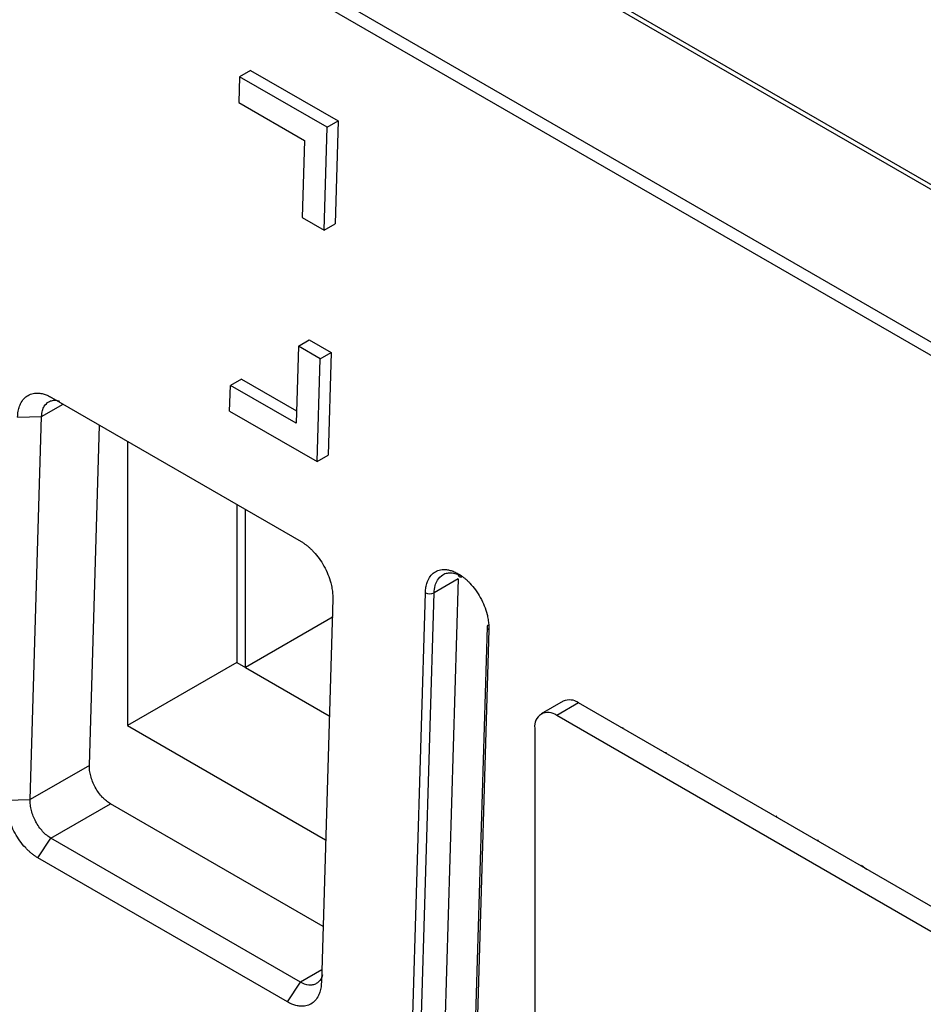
# Model space of a CAD drawing. Header units: millimetres. Extents: x -0.57 to 0.95, y -0.4 to 0.71.
# Tile 139 of 256: x 0.5185 to 0.5477, y -0.2188 to -0.187. Entities that reach past the tile are written whole.
import ezdxf

# ---------------------------------------------------------------- set-up
doc = ezdxf.new("R2010")
doc.units = ezdxf.units.MM
doc.layers.add('FORMAT', color=7, linetype='Continuous')

msp = doc.modelspace()

# ---------------------------------------------------------------- linework, layer by layer
at = {"layer": 'FORMAT', "color": 7, "linetype": 'Continuous', "lineweight": 25}
for p, q in [((0.629343, -0.24443), (0.476235, -0.156043)), ((0.476263, -0.15649), (0.628971, -0.244647)), ((0.486311, -0.156924), (0.626427, -0.237812)), ((0.626618, -0.237769), (0.486502, -0.156881)), ((0.525574, -0.188845), (0.52555, -0.189676)), ((0.525928, -0.188641), (0.525574, -0.188845)), ((0.528403, -0.190478), (0.525574, -0.188845)), ((0.525928, -0.188641), (0.528756, -0.190274)), ((0.52555, -0.189676), (0.527671, -0.190901)), ((0.528304, -0.193801), (0.528403, -0.190478)), ((0.528403, -0.190478), (0.528756, -0.190274)), ((0.528756, -0.190274), (0.528658, -0.193597)), ((0.527671, -0.190901), (0.527597, -0.193393)), ((0.527597, -0.193393), (0.528304, -0.193801)), ((0.528304, -0.193801), (0.528658, -0.193597)), ((0.527473, -0.197547), (0.527827, -0.197343)), ((0.527827, -0.197343), (0.528534, -0.197751)), ((0.527473, -0.197547), (0.527399, -0.200039)), ((0.528181, -0.197955), (0.527473, -0.197547)), ((0.528181, -0.197955), (0.528534, -0.197751)), ((0.528534, -0.197751), (0.528435, -0.201074)), ((0.528082, -0.201278), (0.528181, -0.197955)), ((0.525632, -0.198611), (0.525278, -0.198815)), ((0.525632, -0.198611), (0.527411, -0.199638)), ((0.525253, -0.199646), (0.525278, -0.198815)), ((0.527399, -0.200039), (0.525278, -0.198815)), ((0.519177, -0.199819), (0.519869, -0.19942)), ((0.5195, -0.199207), (0.527561, -0.20386)), ((0.525253, -0.199646), (0.528082, -0.201278)), ((0.518403, -0.199841), (0.519177, -0.199819)), ((0.518809, -0.212198), (0.519177, -0.199819)), ((0.520723, -0.211093), (0.521049, -0.200101)), ((0.521951, -0.200621), (0.521951, -0.209804)), ((0.528082, -0.201278), (0.528435, -0.201074)), ((0.525486, -0.202662), (0.525486, -0.207763)), ((0.525769, -0.207926), (0.525769, -0.202826)), ((0.532636, -0.20507), (0.531859, -0.205519)), ((0.532636, -0.20507), (0.532155, -0.221271)), ((0.528585, -0.205719), (0.528217, -0.218098)), ((0.531094, -0.221714), (0.531576, -0.205514)), ((0.531377, -0.22172), (0.531859, -0.205519)), ((0.528597, -0.206293), (0.525769, -0.207926)), ((0.533568, -0.206616), (0.533086, -0.222816)), ((0.533627, -0.206697), (0.533145, -0.222898)), ((0.525486, -0.207763), (0.521951, -0.209804)), ((0.525486, -0.207763), (0.525769, -0.207926)), ((0.525769, -0.207926), (0.528473, -0.209487)), ((0.536026, -0.209021), (0.535319, -0.20943)), ((0.536526, -0.209071), (0.535818, -0.209479)), ((0.556325, -0.220501), (0.536526, -0.209071)), ((0.555617, -0.220909), (0.535818, -0.209479)), ((0.521951, -0.209804), (0.528354, -0.2135)), ((0.535111, -0.209887), (0.535111, -0.223769)), ((0.53794, -0.209887), (0.537971, -0.20987)), ((0.539345, -0.210663), (0.539345, -0.210699)), ((0.520723, -0.211093), (0.518809, -0.212198)), ((0.540053, -0.211071), (0.540053, -0.211107)), ((0.518035, -0.21222), (0.518809, -0.212198)), ((0.519479, -0.213444), (0.521405, -0.212332)), ((0.528271, -0.216296), (0.521405, -0.212332)), ((0.542929, -0.212732), (0.542897, -0.212749)), ((0.519058, -0.214078), (0.519479, -0.213444)), ((0.52754, -0.218097), (0.519479, -0.213444)), ((0.544264, -0.213503), (0.544234, -0.213521)), ((0.527119, -0.218732), (0.519058, -0.214078)), ((0.545663, -0.214311), (0.545823, -0.214441)), ((0.528229, -0.2177), (0.52754, -0.218097)), ((0.527119, -0.218732), (0.52754, -0.218097))]:
    msp.add_line(p, q, dxfattribs=at)
for centre, radius, start, end in [((0.53272, -0.204921), 8.57255178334e-05, 166.342213, 293.643888), ((0.531723, -0.205233), 0.0003171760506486, 242.358528, 295.311801), ((0.533651, -0.20662), 8.09729172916e-05, 123.31889, 252.506405), ((0.536233, -0.20948), 0.000502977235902, 54.382423, 114.307119), ((0.535542, -0.209817), 0.0004367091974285, 50.796715, 189.214037)]:
    msp.add_arc(centre, radius, start, end, dxfattribs=at)
for points, knots in [([(0.5184026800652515, -0.1998408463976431), (0.5184042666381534, -0.1998084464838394), (0.518407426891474, -0.1997439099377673), (0.5184203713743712, -0.1996526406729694), (0.5184393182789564, -0.1995662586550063), (0.5184648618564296, -0.1994851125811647), (0.5185121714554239, -0.1993723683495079), (0.5185960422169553, -0.1992436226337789), (0.5187347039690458, -0.1991309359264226), (0.5189008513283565, -0.1990674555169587), (0.5190683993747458, -0.199059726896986), (0.5192236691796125, -0.1990868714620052), (0.5193611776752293, -0.1991326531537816), (0.5194538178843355, -0.1991821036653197), (0.5195003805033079, -0.1992069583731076)], [0, 0, 0, 0, 0.05024653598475, 0.1000847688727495, 0.1498252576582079, 0.1997803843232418, 0.2502585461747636, 0.3748583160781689, 0.5001460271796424, 0.624716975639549, 0.7499766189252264, 0.8334195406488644, 0.9162736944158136, 1, 1, 1, 1]), ([(0.5191773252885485, -0.1998188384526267), (0.519184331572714, -0.1997531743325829), (0.5191974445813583, -0.1996302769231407), (0.5192722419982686, -0.1994617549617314), (0.5193832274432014, -0.1993473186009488), (0.5195240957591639, -0.199298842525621), (0.5196392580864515, -0.1992844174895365), (0.5197188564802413, -0.1993171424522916), (0.5197513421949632, -0.1993304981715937)], [0, 0, 0, 0, 0.1836294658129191, 0.3436821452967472, 0.5920734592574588, 0.7463127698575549, 0.8964651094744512, 1, 1, 1, 1]), ([(0.5275613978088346, -0.2038604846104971), (0.5275892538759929, -0.2038772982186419), (0.5276447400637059, -0.2039107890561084), (0.5277270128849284, -0.2039703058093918), (0.5278078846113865, -0.2040362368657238), (0.5278873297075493, -0.2041092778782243), (0.5280030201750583, -0.2042277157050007), (0.5281485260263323, -0.2044057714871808), (0.5283051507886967, -0.2046551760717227), (0.528432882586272, -0.2049219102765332), (0.5285145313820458, -0.2051656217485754), (0.5285614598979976, -0.2053760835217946), (0.5285848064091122, -0.2055527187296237), (0.5285849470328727, -0.2056633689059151), (0.5285850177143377, -0.2057189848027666)], [0, 0, 0, 0, 0.0502159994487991, 0.1000246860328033, 0.1497371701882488, 0.1996663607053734, 0.2501211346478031, 0.3746785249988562, 0.4999514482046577, 0.6245369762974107, 0.7498391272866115, 0.8333222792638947, 0.9162230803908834, 1, 1, 1, 1]), ([(0.5315759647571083, -0.2055136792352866), (0.5315774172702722, -0.2054835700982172), (0.531580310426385, -0.2054235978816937), (0.5315919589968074, -0.2053385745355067), (0.5316089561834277, -0.2052579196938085), (0.5316318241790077, -0.2051819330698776), (0.5316762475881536, -0.2050708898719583), (0.5317577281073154, -0.2049409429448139), (0.5318967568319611, -0.2048266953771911), (0.5320642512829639, -0.2047639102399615), (0.5322305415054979, -0.2047591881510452), (0.5323802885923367, -0.2047880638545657), (0.5325080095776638, -0.2048318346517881), (0.5325939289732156, -0.204877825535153), (0.532637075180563, -0.2049009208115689)], [0, 0, 0, 0, 0.0482889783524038, 0.0961833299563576, 0.1439578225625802, 0.1918892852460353, 0.2402518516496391, 0.3700877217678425, 0.5001453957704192, 0.6299503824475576, 0.7599771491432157, 0.8401478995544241, 0.9197269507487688, 1, 1, 1, 1]), ([(0.531858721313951, -0.2055194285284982), (0.5318667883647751, -0.2054381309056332), (0.5318818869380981, -0.2052859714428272), (0.5319705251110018, -0.2050724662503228), (0.5320775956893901, -0.2049855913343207), (0.5321426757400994, -0.2049327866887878)], [0, 0, 0, 0, 0.310312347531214, 0.5807913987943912, 1, 1, 1, 1]), ([(0.5321426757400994, -0.2049327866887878), (0.532142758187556, -0.204932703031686), (0.5321797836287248, -0.2048951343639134), (0.5322861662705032, -0.2048775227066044), (0.5324911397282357, -0.2048575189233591), (0.5326645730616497, -0.2049364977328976), (0.5327784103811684, -0.2049883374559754)], [0, 0, 0, 0, 0.0005818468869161, 0.2612953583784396, 0.5151326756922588, 1, 1, 1, 1]), ([(0.532637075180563, -0.2049009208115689), (0.5326629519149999, -0.2049165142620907), (0.5327144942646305, -0.2049475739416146), (0.5327909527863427, -0.2050024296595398), (0.5328661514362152, -0.2050629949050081), (0.5329400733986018, -0.2051298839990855), (0.5330530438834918, -0.205243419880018), (0.5331984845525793, -0.2054185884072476), (0.5333565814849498, -0.2056692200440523), (0.5334843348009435, -0.2059375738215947), (0.5335628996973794, -0.2061781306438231), (0.5336058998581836, -0.2063798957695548), (0.5336265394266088, -0.2065433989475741), (0.5336265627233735, -0.2066459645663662), (0.5336265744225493, -0.2066974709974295)], [0, 0, 0, 0, 0.0482596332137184, 0.0961255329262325, 0.1438729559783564, 0.1917792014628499, 0.2401188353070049, 0.3699090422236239, 0.4999507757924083, 0.6297716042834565, 0.7598440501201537, 0.8400542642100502, 0.919678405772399, 1, 1, 1, 1]), ([(0.5214049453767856, -0.2123322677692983), (0.5213826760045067, -0.2123187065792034), (0.5213383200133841, -0.2122916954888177), (0.5212727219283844, -0.2122422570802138), (0.5212084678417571, -0.2121866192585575), (0.5211219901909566, -0.212100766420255), (0.5210177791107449, -0.2119752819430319), (0.5209087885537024, -0.2118024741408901), (0.5208205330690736, -0.211617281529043), (0.5207605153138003, -0.211432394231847), (0.5207249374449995, -0.211254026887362), (0.5207233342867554, -0.2111468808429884), (0.5207225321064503, -0.2110932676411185)], [0, 0, 0, 0, 0.0602374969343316, 0.1199806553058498, 0.1797690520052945, 0.2401410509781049, 0.3699080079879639, 0.5000330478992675, 0.629830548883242, 0.759986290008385, 0.8799031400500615, 1, 1, 1, 1]), ([(0.5190583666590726, -0.2140782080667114), (0.5190305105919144, -0.2140613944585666), (0.5189750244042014, -0.2140279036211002), (0.5188927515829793, -0.2139683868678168), (0.5188118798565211, -0.2139024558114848), (0.5187324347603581, -0.2138294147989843), (0.5186167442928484, -0.2137109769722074), (0.518471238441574, -0.2135329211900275), (0.5183146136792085, -0.2132835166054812), (0.5181868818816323, -0.2130167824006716), (0.518105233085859, -0.2127730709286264), (0.5180583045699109, -0.2125626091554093), (0.5180349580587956, -0.2123859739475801), (0.5180348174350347, -0.212275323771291), (0.5180347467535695, -0.2122197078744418)], [0, 0, 0, 0, 0.0502159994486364, 0.1000246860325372, 0.1497371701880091, 0.1996663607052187, 0.2501211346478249, 0.3746785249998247, 0.4999514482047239, 0.6245369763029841, 0.7498391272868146, 0.8333222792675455, 0.9162230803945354, 1, 1, 1, 1]), ([(0.5194794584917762, -0.213443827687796), (0.5194331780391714, -0.2134171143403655), (0.5193871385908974, -0.2133849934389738), (0.519297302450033, -0.2133111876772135), (0.5192535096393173, -0.2132695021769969), (0.5191698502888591, -0.2131781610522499), (0.5191299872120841, -0.2131285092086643), (0.5190557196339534, -0.2130231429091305), (0.5190213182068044, -0.2129674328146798), (0.518959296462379, -0.2128520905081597), (0.5189316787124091, -0.212792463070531), (0.5188842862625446, -0.2126715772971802), (0.5188645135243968, -0.2126103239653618), (0.518833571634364, -0.2124885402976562), (0.5188224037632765, -0.2124280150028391), (0.5188091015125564, -0.2123100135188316), (0.5188069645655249, -0.2122525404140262), (0.5188093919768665, -0.212197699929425)], [-1.570796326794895, -1.570796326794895, -1.570796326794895, -1.570796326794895, -1.374446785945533, -1.374446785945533, -1.178097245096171, -1.178097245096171, -0.981747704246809, -0.981747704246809, -0.7853981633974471, -0.7853981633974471, -0.589048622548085, -0.589048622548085, -0.392699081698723, -0.392699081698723, -0.196349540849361, -0.196349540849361, 0, 0, 0, 0]), ([(0.5282551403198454, -0.2178562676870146), (0.5282550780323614, -0.2178566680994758), (0.528246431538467, -0.2179122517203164), (0.5281860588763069, -0.2180218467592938), (0.5280792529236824, -0.2181389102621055), (0.5279380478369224, -0.2181892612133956), (0.5277693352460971, -0.2181997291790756), (0.5276311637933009, -0.2181379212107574), (0.5275404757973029, -0.2180973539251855)], [0, 0, 0, 0, 0.0011604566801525, 0.1610898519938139, 0.4092898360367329, 0.5634103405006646, 0.7134470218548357, 1, 1, 1, 1]), ([(0.5282170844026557, -0.2180978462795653), (0.5282154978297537, -0.2181302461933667), (0.5282123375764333, -0.2181947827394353), (0.5281993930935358, -0.2182860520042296), (0.5281804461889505, -0.2183724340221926), (0.5281549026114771, -0.2184535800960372), (0.528107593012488, -0.2185663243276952), (0.5280237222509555, -0.2186950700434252), (0.5278850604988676, -0.2188077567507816), (0.5277189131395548, -0.2188712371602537), (0.5275513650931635, -0.2188789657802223), (0.527396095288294, -0.2188518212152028), (0.5272585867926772, -0.2188060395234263), (0.5271659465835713, -0.2187565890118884), (0.5271193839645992, -0.2187317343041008)], [0, 0, 0, 0, 0.0502465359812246, 0.1000847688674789, 0.1498252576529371, 0.1997803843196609, 0.2502585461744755, 0.3748583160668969, 0.5001460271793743, 0.6247169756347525, 0.7499766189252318, 0.8334195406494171, 0.9162736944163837, 1, 1, 1, 1])]:
    msp.add_open_spline(points, degree=3, knots=knots, dxfattribs=at)

doc.saveas('drawing.dxf')
